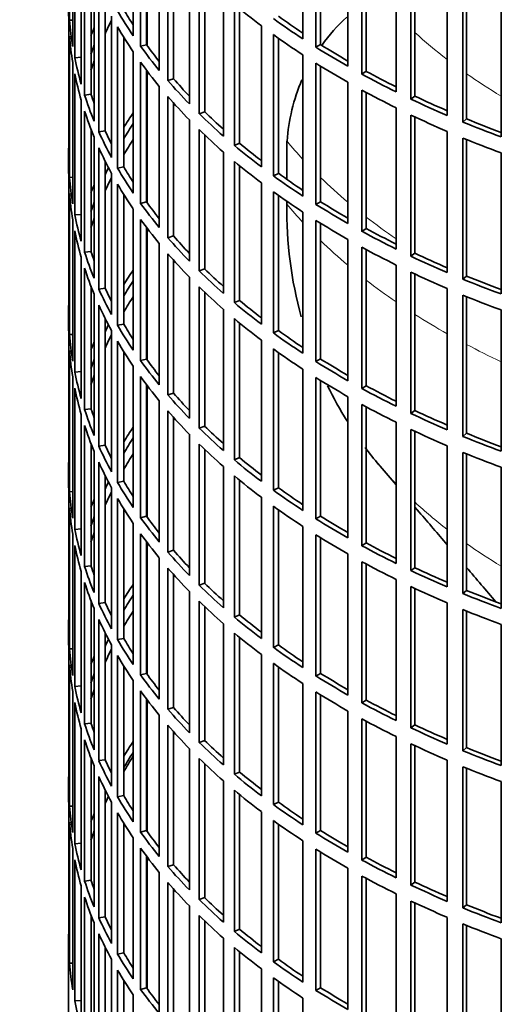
# Model space of a CAD drawing. Header units: millimetres. Extents: x 203 to 976, y -929 to 1223.
# Tile 2 of 18: x 669 to 744, y -840 to -689. Entities that reach past the tile are written whole.
import ezdxf

# ---------------------------------------------------------------- set-up
doc = ezdxf.new("R2010")
doc.units = ezdxf.units.MM
doc.layers.add('VSI344-454_FILTR', color=7, linetype='Continuous')
doc.layers.add('VSI344-454_SUPPO', color=7, linetype='Continuous')

# ---------------------------------------------------------------- blocks, each defined once
blk = doc.blocks.new('SE3')
at = {"layer": 'VSI344-454_FILTR', "color": 7, "linetype": 'Continuous', "lineweight": 35}
for p, q in [((677.03, -689.29), (677.03, -667.65)), ((686.78, -691.69), (686.78, -670.05)), ((712.75, -692.16), (712.75, -670.52)), ((677.52, -693.34), (677.52, -671.71)), ((687.9, -693.29), (687.9, -671.65)), ((688.81, -693.05), (688.81, -672.89)), ((714.74, -693.44), (714.74, -671.8)), ((715.46, -693.04), (715.46, -672.25)), ((677.83, -695.06), (677.83, -673.42)), ((690.76, -697), (690.76, -675.36)), ((719.63, -696.36), (719.63, -674.73)), ((721.78, -697.56), (721.78, -675.92)), ((692.06, -698.54), (692.06, -676.91)), ((722.44, -697.13), (722.44, -676.28)), ((678.81, -699.08), (678.81, -677.44)), ((692.95, -698.27), (692.95, -677.91)), ((727, -700.28), (727, -678.64)), ((679.33, -700.77), (679.33, -679.14)), ((729.29, -701.38), (729.29, -679.75)), ((729.9, -700.93), (729.9, -680.04)), ((680.31, -700.65), (680.31, -681.9)), ((695.37, -702.13), (695.37, -680.49)), ((680.79, -704.75), (680.79, -683.11)), ((696.86, -703.62), (696.86, -681.98)), ((697.71, -703.32), (697.71, -682.8)), ((734.83, -703.88), (734.83, -682.25)), ((737.24, -704.9), (737.24, -683.26)), ((681.51, -706.42), (681.51, -684.78)), ((737.8, -704.42), (737.8, -683.49)), ((700.59, -707.07), (700.59, -685.43)), ((743.08, -707.17), (743.08, -685.53)), ((682.47, -706.26), (682.47, -686.81)), ((702.25, -708.49), (702.25, -686.86)), ((703.06, -708.15), (703.06, -687.53)), ((677.52, -689.27), (677.03, -689.29)), ((683.45, -710.32), (683.45, -688.68)), ((676.92, -711.66), (676.92, -690.02)), ((684.37, -711.96), (684.37, -690.32)), ((706.39, -711.78), (706.39, -690.14)), ((677.03, -713.38), (677.03, -691.74)), ((685.31, -711.76), (685.31, -691.88)), ((708.23, -713.14), (708.23, -691.5)), ((708.99, -712.77), (708.99, -692.05)), ((688.81, -693.05), (687.9, -693.29)), ((715.46, -693.04), (714.74, -693.44)), ((678.81, -694.98), (677.83, -695.06)), ((686.78, -715.78), (686.78, -694.14)), ((712.75, -716.25), (712.75, -694.61)), ((677.52, -717.43), (677.52, -695.79)), ((687.9, -717.37), (687.9, -695.74)), ((688.81, -717.14), (688.81, -696.98)), ((714.74, -717.53), (714.74, -695.89)), ((715.46, -717.13), (715.46, -696.34)), ((677.83, -719.14), (677.83, -697.51)), ((692.95, -698.27), (692.06, -698.54)), ((722.44, -697.13), (721.78, -697.56)), ((690.76, -721.08), (690.76, -699.45)), ((719.63, -720.45), (719.63, -698.81)), ((721.78, -721.65), (721.78, -700.01)), ((678.81, -723.16), (678.81, -701.53)), ((680.31, -700.65), (679.33, -700.77)), ((692.06, -722.63), (692.06, -700.99)), ((722.44, -721.22), (722.44, -700.37)), ((729.9, -700.93), (729.29, -701.38)), ((692.95, -722.36), (692.95, -702)), ((727, -724.36), (727, -702.73)), ((679.33, -724.86), (679.33, -703.22)), ((695.37, -726.22), (695.37, -704.58)), ((697.71, -703.32), (696.86, -703.62)), ((729.29, -725.47), (729.29, -703.83)), ((729.9, -725.02), (729.9, -704.12)), ((737.8, -704.42), (737.24, -704.9)), ((680.31, -724.74), (680.31, -705.98)), ((696.86, -727.71), (696.86, -706.07)), ((680.79, -728.83), (680.79, -707.2)), ((682.47, -706.26), (681.51, -706.42)), ((697.71, -727.4), (697.71, -706.89)), ((734.83, -727.97), (734.83, -706.33)), ((737.24, -728.98), (737.24, -707.35)), ((737.8, -728.5), (737.8, -707.57)), ((681.51, -730.5), (681.51, -708.87)), ((703.06, -708.15), (702.25, -708.49)), ((676.88, -709.63), (676.88, -712.08)), ((700.59, -731.15), (700.59, -709.52)), ((743.08, -731.25), (743.08, -709.62)), ((682.47, -730.35), (682.47, -710.89)), ((685.31, -711.76), (684.37, -711.96)), ((702.25, -732.58), (702.25, -710.94)), ((703.06, -732.24), (703.06, -711.61)), ((677.52, -713.36), (677.03, -713.38)), ((683.45, -734.41), (683.45, -712.77)), ((708.99, -712.77), (708.23, -713.14)), ((676.92, -735.74), (676.92, -714.11)), ((684.37, -736.05), (684.37, -714.41)), ((706.39, -735.87), (706.39, -714.23)), ((677.03, -737.47), (677.03, -715.83)), ((685.31, -735.85), (685.31, -715.97)), ((708.23, -737.22), (708.23, -715.59)), ((708.99, -736.85), (708.99, -716.14)), ((688.81, -717.14), (687.9, -717.37)), ((715.46, -717.13), (714.74, -717.53)), ((678.81, -719.06), (677.83, -719.14)), ((686.78, -739.86), (686.78, -718.23)), ((712.75, -740.33), (712.75, -718.7)), ((677.52, -741.52), (677.52, -719.88)), ((687.9, -741.46), (687.9, -719.82)), ((688.81, -741.22), (688.81, -721.06)), ((714.74, -741.61), (714.74, -719.98)), ((715.46, -741.21), (715.46, -720.43)), ((677.83, -743.23), (677.83, -721.59)), ((692.95, -722.36), (692.06, -722.63)), ((722.44, -721.22), (721.78, -721.65)), ((690.76, -745.17), (690.76, -723.53)), ((719.63, -744.54), (719.63, -722.9)), ((721.78, -745.73), (721.78, -724.1)), ((678.81, -747.25), (678.81, -725.61)), ((680.31, -724.74), (679.33, -724.86)), ((692.06, -746.72), (692.06, -725.08)), ((722.44, -745.3), (722.44, -724.46)), ((729.9, -725.02), (729.29, -725.47)), ((692.95, -746.45), (692.95, -726.08)), ((727, -748.45), (727, -726.81)), ((679.33, -748.95), (679.33, -727.31)), ((695.37, -750.3), (695.37, -728.67)), ((697.71, -727.4), (696.86, -727.71)), ((729.29, -749.56), (729.29, -727.92)), ((729.9, -749.1), (729.9, -728.21)), ((737.8, -728.5), (737.24, -728.98)), ((680.31, -748.83), (680.31, -730.07)), ((696.86, -751.8), (696.86, -730.16)), ((680.79, -752.92), (680.79, -731.28)), ((682.47, -730.35), (681.51, -730.5)), ((697.71, -751.49), (697.71, -730.98)), ((734.83, -752.06), (734.83, -730.42)), ((737.24, -753.07), (737.24, -731.43)), ((737.8, -752.59), (737.8, -731.66)), ((681.51, -754.59), (681.51, -732.95)), ((703.06, -732.24), (702.25, -732.58)), ((676.88, -733.71), (676.88, -736.16)), ((700.59, -755.24), (700.59, -733.6)), ((743.08, -755.34), (743.08, -733.7)), ((682.47, -754.43), (682.47, -734.98)), ((685.31, -735.85), (684.37, -736.05)), ((702.25, -756.67), (702.25, -735.03)), ((703.06, -756.33), (703.06, -735.7)), ((677.52, -737.45), (677.03, -737.47)), ((683.45, -758.5), (683.45, -736.86)), ((708.99, -736.85), (708.23, -737.22)), ((676.92, -759.83), (676.92, -738.19)), ((684.37, -760.13), (684.37, -738.5)), ((706.39, -759.95), (706.39, -738.32)), ((677.03, -761.55), (677.03, -739.91)), ((685.31, -759.94), (685.31, -740.06)), ((708.23, -761.31), (708.23, -739.67)), ((708.99, -760.94), (708.99, -740.22)), ((686.78, -763.95), (686.78, -742.31)), ((688.81, -741.22), (687.9, -741.46)), ((715.46, -741.21), (714.74, -741.61)), ((678.81, -743.15), (677.83, -743.23)), ((712.75, -764.42), (712.75, -742.78)), ((677.52, -765.6), (677.52, -743.97)), ((687.9, -765.55), (687.9, -743.91)), ((688.81, -765.31), (688.81, -745.15)), ((714.74, -765.7), (714.74, -744.06)), ((715.46, -765.3), (715.46, -744.51)), ((722.44, -745.3), (721.78, -745.73)), ((677.83, -767.32), (677.83, -745.68)), ((692.95, -746.45), (692.06, -746.72)), ((690.76, -769.26), (690.76, -747.62)), ((719.63, -768.62), (719.63, -746.99)), ((721.78, -769.82), (721.78, -748.18)), ((678.81, -771.34), (678.81, -749.7)), ((680.31, -748.83), (679.33, -748.95)), ((692.06, -770.8), (692.06, -749.17)), ((722.44, -769.39), (722.44, -748.54)), ((729.9, -749.1), (729.29, -749.56)), ((692.95, -770.53), (692.95, -750.17)), ((727, -772.54), (727, -750.9)), ((679.33, -773.03), (679.33, -751.4)), ((695.37, -774.39), (695.37, -752.75)), ((697.71, -751.49), (696.86, -751.8)), ((729.29, -773.64), (729.29, -752.01)), ((729.9, -773.19), (729.9, -752.3)), ((737.8, -752.59), (737.24, -753.07)), ((680.31, -772.91), (680.31, -754.16)), ((696.86, -775.88), (696.86, -754.24)), ((680.79, -777.01), (680.79, -755.37)), ((682.47, -754.43), (681.51, -754.59)), ((697.71, -775.58), (697.71, -755.06)), ((734.83, -776.14), (734.83, -754.51)), ((737.24, -777.16), (737.24, -755.52)), ((737.8, -776.68), (737.8, -755.75)), ((681.51, -778.68), (681.51, -757.04)), ((703.06, -756.33), (702.25, -756.67)), ((676.88, -757.8), (676.88, -760.25)), ((700.59, -779.33), (700.59, -757.69)), ((743.08, -779.43), (743.08, -757.79)), ((682.47, -778.52), (682.47, -759.07)), ((685.31, -759.94), (684.37, -760.13)), ((702.25, -780.75), (702.25, -759.12)), ((703.06, -780.41), (703.06, -759.79)), ((677.52, -761.53), (677.03, -761.55)), ((683.45, -782.58), (683.45, -760.94)), ((708.99, -760.94), (708.23, -761.31)), ((676.92, -783.92), (676.92, -762.28)), ((684.37, -784.22), (684.37, -762.58)), ((706.39, -784.04), (706.39, -762.4)), ((677.03, -785.64), (677.03, -764)), ((685.31, -784.02), (685.31, -764.14)), ((708.23, -785.4), (708.23, -763.76)), ((708.99, -785.03), (708.99, -764.31)), ((686.78, -788.04), (686.78, -766.4)), ((688.81, -765.31), (687.9, -765.55)), ((715.46, -765.3), (714.74, -765.7)), ((678.81, -767.24), (677.83, -767.32)), ((712.75, -788.51), (712.75, -766.87)), ((677.52, -789.69), (677.52, -768.05)), ((687.9, -789.63), (687.9, -768)), ((688.81, -789.4), (688.81, -769.23)), ((714.74, -789.79), (714.74, -768.15)), ((715.46, -789.39), (715.46, -768.6)), ((722.44, -769.39), (721.78, -769.82)), ((677.83, -791.4), (677.83, -769.77)), ((692.95, -770.53), (692.06, -770.8)), ((690.76, -793.34), (690.76, -771.71)), ((719.63, -792.71), (719.63, -771.07)), ((721.78, -793.91), (721.78, -772.27)), ((678.81, -795.42), (678.81, -773.79)), ((680.31, -772.91), (679.33, -773.03)), ((692.06, -794.89), (692.06, -773.25)), ((722.44, -793.48), (722.44, -772.63)), ((729.9, -773.19), (729.29, -773.64)), ((679.33, -797.12), (679.33, -775.48)), ((692.95, -794.62), (692.95, -774.26)), ((727, -796.62), (727, -774.99)), ((695.37, -798.48), (695.37, -776.84)), ((697.71, -775.58), (696.86, -775.88)), ((729.29, -797.73), (729.29, -776.09)), ((729.9, -797.28), (729.9, -776.38)), ((737.8, -776.68), (737.24, -777.16)), ((680.31, -797), (680.31, -778.24)), ((682.47, -778.52), (681.51, -778.68)), ((696.86, -799.97), (696.86, -778.33)), ((680.79, -801.09), (680.79, -779.46)), ((697.71, -799.66), (697.71, -779.15)), ((734.83, -800.23), (734.83, -778.59)), ((737.24, -801.24), (737.24, -779.61)), ((737.8, -800.76), (737.8, -779.83)), ((681.51, -802.76), (681.51, -781.13)), ((703.06, -780.41), (702.25, -780.75)), ((676.88, -781.89), (676.88, -784.34)), ((700.59, -803.41), (700.59, -781.78)), ((743.08, -803.51), (743.08, -781.88)), ((682.47, -802.61), (682.47, -783.15)), ((685.31, -784.02), (684.37, -784.22)), ((702.25, -804.84), (702.25, -783.2)), ((703.06, -804.5), (703.06, -783.87)), ((677.52, -785.62), (677.03, -785.64)), ((683.45, -806.67), (683.45, -785.03)), ((708.99, -785.03), (708.23, -785.4)), ((676.92, -808), (676.92, -786.37)), ((684.37, -808.31), (684.37, -786.67)), ((706.39, -808.13), (706.39, -786.49)), ((677.03, -809.73), (677.03, -788.09)), ((685.31, -808.11), (685.31, -788.23)), ((708.23, -809.48), (708.23, -787.85)), ((708.99, -809.11), (708.99, -788.4)), ((686.78, -812.12), (686.78, -790.49)), ((688.81, -789.4), (687.9, -789.63)), ((715.46, -789.39), (714.74, -789.79)), ((678.81, -791.32), (677.83, -791.4)), ((687.9, -813.72), (687.9, -792.08)), ((712.75, -812.59), (712.75, -790.96)), ((677.52, -813.78), (677.52, -792.14)), ((688.81, -813.48), (688.81, -793.32)), ((714.74, -813.87), (714.74, -792.24)), ((715.46, -813.47), (715.46, -792.69)), ((722.44, -793.48), (721.78, -793.91)), ((677.83, -815.49), (677.83, -793.85)), ((692.95, -794.62), (692.06, -794.89)), ((690.76, -817.43), (690.76, -795.79)), ((719.63, -816.8), (719.63, -795.16)), ((721.78, -817.99), (721.78, -796.36)), ((678.81, -819.51), (678.81, -797.87)), ((680.31, -797), (679.33, -797.12)), ((692.06, -818.98), (692.06, -797.34)), ((722.44, -817.56), (722.44, -796.72)), ((729.9, -797.28), (729.29, -797.73)), ((679.33, -821.21), (679.33, -799.57)), ((692.95, -818.71), (692.95, -798.34)), ((727, -820.71), (727, -799.07)), ((695.37, -822.56), (695.37, -800.93)), ((697.71, -799.66), (696.86, -799.97)), ((729.29, -821.82), (729.29, -800.18)), ((729.9, -821.36), (729.9, -800.47)), ((737.8, -800.76), (737.24, -801.24)), ((680.31, -821.09), (680.31, -802.33)), ((682.47, -802.61), (681.51, -802.76)), ((696.86, -824.06), (696.86, -802.42)), ((680.79, -825.18), (680.79, -803.54)), ((697.71, -823.75), (697.71, -803.24)), ((734.83, -824.32), (734.83, -802.68)), ((737.24, -825.33), (737.24, -803.69)), ((737.8, -824.85), (737.8, -803.92)), ((681.51, -826.85), (681.51, -805.21)), ((703.06, -804.5), (702.25, -804.84)), ((676.88, -805.97), (676.88, -808.42)), ((700.59, -827.5), (700.59, -805.86)), ((743.08, -827.6), (743.08, -805.96)), ((682.47, -826.69), (682.47, -807.24)), ((685.31, -808.11), (684.37, -808.31)), ((702.25, -828.93), (702.25, -807.29)), ((703.06, -828.59), (703.06, -807.96)), ((677.52, -809.71), (677.03, -809.73)), ((683.45, -830.76), (683.45, -809.12)), ((708.99, -809.11), (708.23, -809.48)), ((676.92, -832.09), (676.92, -810.45)), ((684.37, -832.39), (684.37, -810.76)), ((706.39, -832.21), (706.39, -810.58)), ((677.03, -833.81), (677.03, -812.17)), ((685.31, -832.2), (685.31, -812.32)), ((708.23, -833.57), (708.23, -811.93)), ((708.99, -833.2), (708.99, -812.48)), ((686.78, -836.21), (686.78, -814.57)), ((688.81, -813.48), (687.9, -813.72)), ((715.46, -813.47), (714.74, -813.87)), ((677.52, -837.86), (677.52, -816.23)), ((678.81, -815.41), (677.83, -815.49)), ((687.9, -837.81), (687.9, -816.17)), ((712.75, -836.68), (712.75, -815.04)), ((688.81, -837.57), (688.81, -817.41)), ((714.74, -837.96), (714.74, -816.32)), ((715.46, -837.56), (715.46, -816.77)), ((722.44, -817.56), (721.78, -817.99)), ((677.83, -839.58), (677.83, -817.94)), ((692.95, -818.71), (692.06, -818.98)), ((719.63, -840.88), (719.63, -819.25)), ((690.76, -841.52), (690.76, -819.88)), ((721.78, -842.08), (721.78, -820.44)), ((678.81, -843.6), (678.81, -821.96)), ((680.31, -821.09), (679.33, -821.21)), ((692.06, -843.06), (692.06, -821.43)), ((722.44, -841.65), (722.44, -820.8)), ((729.9, -821.36), (729.29, -821.82)), ((679.33, -845.29), (679.33, -823.66)), ((692.95, -842.79), (692.95, -822.43)), ((697.71, -823.75), (696.86, -824.06)), ((727, -844.8), (727, -823.16)), ((695.37, -846.65), (695.37, -825.01)), ((729.29, -845.9), (729.29, -824.27)), ((729.9, -845.45), (729.9, -824.56)), ((737.8, -824.85), (737.24, -825.33)), ((680.31, -845.17), (680.31, -826.42)), ((682.47, -826.69), (681.51, -826.85)), ((696.86, -848.14), (696.86, -826.5)), ((734.83, -848.4), (734.83, -826.77)), ((680.79, -849.27), (680.79, -827.63)), ((697.71, -847.84), (697.71, -827.32)), ((737.24, -849.42), (737.24, -827.78)), ((737.8, -848.94), (737.8, -828.01)), ((681.51, -850.94), (681.51, -829.3)), ((703.06, -828.59), (702.25, -828.93)), ((676.88, -830.06), (676.88, -842.92)), ((682.47, -850.78), (682.47, -831.33)), ((700.59, -851.59), (700.59, -829.95)), ((743.08, -851.69), (743.08, -830.05)), ((685.31, -832.2), (684.37, -832.39)), ((702.25, -853.01), (702.25, -831.38)), ((703.06, -852.67), (703.06, -832.05)), ((677.52, -833.79), (677.03, -833.81)), ((683.45, -854.84), (683.45, -833.2)), ((708.99, -833.2), (708.23, -833.57)), ((684.37, -856.48), (684.37, -834.84)), ((706.39, -856.3), (706.39, -834.66)), ((685.31, -856.28), (685.31, -836.4)), ((708.23, -857.66), (708.23, -836.02)), ((708.99, -857.29), (708.99, -836.57)), ((686.78, -860.3), (686.78, -838.66)), ((688.81, -837.57), (687.9, -837.81)), ((715.46, -837.56), (714.74, -837.96)), ((678.81, -839.5), (677.83, -839.58)), ((712.75, -860.77), (712.75, -839.13))]:
    blk.add_line(p, q, dxfattribs=at)
for centre, major_axis, start_param, end_param in [((820.38, -602.87), (-143.5, 0), -0.167151, 3.308744), ((820.38, -687.99), (143.5, 0), 3.141593, 3.166107), ((820.38, -661.45), (-143.5, 0), 0.324551, 0.37358), ((820.38, -661.45), (-142.5, 0), 0.324379, 0.355248), ((820.38, -639.82), (-143.5, 0), 0.603804, 0.652833), ((820.38, -685.54), (-143.5, 0), 0.045299, 0.094328), ((820.38, -712.08), (-142.5, 0), -0.280516, -0.254566), ((820.38, -637.37), (-143.5, 0), 0.673617, 0.722646), ((820.38, -637.37), (-142.5, 0), 0.673445, 0.714651), ((820.38, -709.63), (-143.5, 0), -0.233954, -0.218924), ((820.38, -663.9), (-143.5, 0), 0.324551, 0.37358), ((820.38, -687.99), (-143.5, 0), 0.045299, 0.094328), ((820.38, -639.82), (-143.5, 0), 0.673617, 0.722646), ((820.38, -709.63), (-142.5, 0), -0.202416, -0.184753), ((820.38, -661.45), (-143.5, 0), 0.394364, 0.443394), ((820.38, -661.45), (-142.5, 0), 0.394192, 0.42838), ((820.38, -637.37), (-143.5, 0), 0.74343, 0.79246), ((820.38, -637.37), (-142.5, 0), 0.743258, 0.785517), ((820.38, -685.54), (-143.5, 0), 0.115112, 0.164141), ((820.38, -712.08), (-142.5, 0), -0.202416, -0.184753), ((820.38, -663.9), (-143.5, 0), 0.394364, 0.443394), ((820.38, -639.82), (-143.5, 0), 0.74343, 0.79246), ((820.38, -687.99), (-143.5, 0), 0.115112, 0.164141), ((820.38, -661.45), (-143.5, 0), 0.464178, 0.513207), ((820.38, -661.45), (-142.5, 0), 0.464005, 0.500614), ((820.38, -637.37), (-143.5, 0), 0.813243, 0.862273), ((820.38, -637.37), (-142.5, 0), 0.813071, 0.856243), ((820.38, -639.82), (-143.5, 0), 0.813243, 0.862273), ((820.38, -685.54), (-143.5, 0), 0.184925, 0.233954), ((820.38, -685.54), (-142.5, 0), 0.184753, 0.202416), ((820.38, -733.71), (-143.5, 0), -0.412548, -0.410622), ((820.38, -663.9), (-143.5, 0), 0.464178, 0.513207), ((820.38, -637.37), (-143.5, 0), 0.883057, 0.932086), ((820.38, -637.37), (-142.5, 0), 0.882884, 0.926865), ((820.38, -733.71), (-142.5, 0), -0.396208, -0.394192), ((820.38, -687.99), (-143.5, 0), 0.184925, 0.233954), ((820.38, -733.71), (-143.5, 0), -0.37358, -0.344503), ((820.38, -736.16), (-142.5, 0), -0.396208, -0.394192), ((820.38, -661.45), (-143.5, 0), 0.533991, 0.58302), ((820.38, -661.45), (-142.5, 0), 0.533819, 0.572292), ((820.38, -639.82), (-143.5, 0), 0.883057, 0.932086), ((820.38, -637.37), (-142.5, 0), 0.952698, 0.997405), ((820.38, -733.71), (-142.5, 0), -0.355248, -0.324379), ((820.38, -663.9), (-143.5, 0), 0.533991, 0.58302), ((820.38, -637.37), (-143.5, 0), 0.95287, 1.001899), ((820.38, -709.63), (143.5, 0), 3.117078, 3.166107), ((820.38, -685.54), (-143.5, 0), 0.254738, 0.303767), ((820.38, -685.54), (-142.5, 0), 0.254566, 0.280516), ((820.38, -736.16), (-142.5, 0), -0.355248, -0.324379), ((820.38, -639.82), (-143.5, 0), 0.95287, 1.001899), ((820.38, -687.99), (-143.5, 0), 0.254738, 0.303767), ((820.38, -661.45), (-143.5, 0), 0.603804, 0.652833), ((820.38, -661.45), (-142.5, 0), 0.603632, 0.6436), ((820.38, -712.08), (143.5, 0), 3.141593, 3.166107), ((820.38, -733.71), (-142.5, 0), -0.268421, -0.254566), ((820.38, -685.54), (-143.5, 0), 0.324551, 0.37358), ((820.38, -685.54), (-142.5, 0), 0.324379, 0.355248), ((820.38, -663.9), (-143.5, 0), 0.603804, 0.652833), ((820.38, -709.63), (-143.5, 0), 0.045299, 0.094328), ((820.38, -736.16), (-142.5, 0), -0.280516, -0.254566), ((820.38, -661.45), (-143.5, 0), 0.673617, 0.722646), ((820.38, -661.45), (-142.5, 0), 0.673445, 0.714651), ((820.38, -733.71), (-143.5, 0), -0.233954, -0.218924), ((820.38, -687.99), (-143.5, 0), 0.324551, 0.37358), ((820.38, -712.08), (-143.5, 0), 0.045299, 0.094328), ((820.38, -663.9), (-143.5, 0), 0.673617, 0.722646), ((820.38, -733.71), (-142.5, 0), -0.202416, -0.184753), ((820.38, -685.54), (-143.5, 0), 0.394364, 0.443394), ((820.38, -685.54), (-142.5, 0), 0.394192, 0.42838), ((820.38, -661.45), (-143.5, 0), 0.74343, 0.79246), ((820.38, -661.45), (-142.5, 0), 0.743258, 0.785517), ((820.38, -709.63), (-143.5, 0), 0.115112, 0.164141), ((820.38, -736.16), (-142.5, 0), -0.202416, -0.184753), ((820.38, -687.99), (-143.5, 0), 0.394364, 0.443394), ((820.38, -663.9), (-143.5, 0), 0.74343, 0.79246), ((820.38, -712.08), (-143.5, 0), 0.115112, 0.164141), ((820.38, -685.54), (-143.5, 0), 0.464178, 0.513207), ((820.38, -685.54), (-142.5, 0), 0.464005, 0.500614), ((820.38, -661.45), (-143.5, 0), 0.813243, 0.862273), ((820.38, -661.45), (-142.5, 0), 0.813071, 0.856243), ((820.38, -663.9), (-143.5, 0), 0.813243, 0.862273), ((820.38, -709.63), (-143.5, 0), 0.184925, 0.233954), ((820.38, -709.63), (-142.5, 0), 0.184753, 0.202416), ((820.38, -757.8), (-143.5, 0), -0.412548, -0.410622), ((820.38, -687.99), (-143.5, 0), 0.464178, 0.513207), ((820.38, -661.45), (-143.5, 0), 0.883057, 0.932086), ((820.38, -661.45), (-142.5, 0), 0.882884, 0.926865), ((820.38, -757.8), (-142.5, 0), -0.396208, -0.394192), ((820.38, -712.08), (-143.5, 0), 0.184925, 0.233954), ((820.38, -757.8), (-143.5, 0), -0.37358, -0.344503), ((820.38, -760.25), (-142.5, 0), -0.396208, -0.394192), ((820.38, -685.54), (-143.5, 0), 0.533991, 0.58302), ((820.38, -685.54), (-142.5, 0), 0.533819, 0.572292), ((820.38, -663.9), (-143.5, 0), 0.883057, 0.932086), ((820.38, -661.45), (-142.5, 0), 0.952698, 0.997405), ((820.38, -757.8), (-142.5, 0), -0.355248, -0.324379), ((820.38, -687.99), (-143.5, 0), 0.533991, 0.58302), ((820.38, -661.45), (-143.5, 0), 0.95287, 1.001899), ((820.38, -733.71), (143.5, 0), 3.117078, 3.166107), ((820.38, -709.63), (-143.5, 0), 0.254738, 0.303767), ((820.38, -709.63), (-142.5, 0), 0.254566, 0.280516), ((820.38, -760.25), (-142.5, 0), -0.355248, -0.324379), ((820.38, -663.9), (-143.5, 0), 0.95287, 1.001899), ((820.38, -712.08), (-143.5, 0), 0.254738, 0.303767), ((820.38, -685.54), (-143.5, 0), 0.603804, 0.652833), ((820.38, -685.54), (-142.5, 0), 0.603632, 0.6436), ((820.38, -736.16), (143.5, 0), 3.141593, 3.166107), ((820.38, -757.8), (-142.5, 0), -0.268421, -0.254566), ((820.38, -709.63), (-143.5, 0), 0.324551, 0.37358), ((820.38, -709.63), (-142.5, 0), 0.324379, 0.355248), ((820.38, -687.99), (-143.5, 0), 0.603804, 0.652833), ((820.38, -733.71), (-143.5, 0), 0.045299, 0.094328), ((820.38, -760.25), (-142.5, 0), -0.280516, -0.254566), ((820.38, -685.54), (-143.5, 0), 0.673617, 0.722646), ((820.38, -685.54), (-142.5, 0), 0.673445, 0.714651), ((820.38, -757.8), (-143.5, 0), -0.233954, -0.218924), ((820.38, -712.08), (-143.5, 0), 0.324551, 0.37358), ((820.38, -736.16), (-143.5, 0), 0.045299, 0.094328), ((820.38, -687.99), (-143.5, 0), 0.673617, 0.722646), ((820.38, -757.8), (-142.5, 0), -0.202416, -0.184753), ((820.38, -709.63), (-143.5, 0), 0.394364, 0.443394), ((820.38, -709.63), (-142.5, 0), 0.394192, 0.42838), ((820.38, -685.54), (-143.5, 0), 0.74343, 0.79246), ((820.38, -685.54), (-142.5, 0), 0.743258, 0.785517), ((820.38, -733.71), (-143.5, 0), 0.115112, 0.164141), ((820.38, -760.25), (-142.5, 0), -0.202416, -0.184753), ((820.38, -712.08), (-143.5, 0), 0.394364, 0.443394), ((820.38, -687.99), (-143.5, 0), 0.74343, 0.79246), ((820.38, -685.54), (-142.5, 0), 0.813071, 0.856243), ((820.38, -736.16), (-143.5, 0), 0.115112, 0.164141), ((820.38, -709.63), (-143.5, 0), 0.464178, 0.513207), ((820.38, -709.63), (-142.5, 0), 0.464005, 0.500614), ((820.38, -685.54), (-143.5, 0), 0.813243, 0.862273), ((820.38, -687.99), (-143.5, 0), 0.813243, 0.862273), ((820.38, -733.71), (-143.5, 0), 0.184925, 0.233954), ((820.38, -733.71), (-142.5, 0), 0.184753, 0.202416), ((820.38, -781.89), (-143.5, 0), -0.412548, -0.410622), ((820.38, -712.08), (-143.5, 0), 0.464178, 0.513207), ((820.38, -685.54), (-143.5, 0), 0.883057, 0.932086), ((820.38, -685.54), (-142.5, 0), 0.882884, 0.926865), ((820.38, -781.89), (-142.5, 0), -0.396208, -0.394192), ((820.38, -736.16), (-143.5, 0), 0.184925, 0.233954), ((820.38, -781.89), (-143.5, 0), -0.37358, -0.344503), ((820.38, -784.34), (-142.5, 0), -0.396208, -0.394192), ((820.38, -709.63), (-143.5, 0), 0.533991, 0.58302), ((820.38, -709.63), (-142.5, 0), 0.533819, 0.572292), ((820.38, -687.99), (-143.5, 0), 0.883057, 0.932086), ((820.38, -685.54), (-142.5, 0), 0.952698, 0.997405), ((820.38, -781.89), (-142.5, 0), -0.355248, -0.324379), ((820.38, -712.08), (-143.5, 0), 0.533991, 0.58302), ((820.38, -685.54), (-143.5, 0), 0.95287, 1.001899), ((820.38, -757.8), (143.5, 0), 3.117078, 3.166107), ((820.38, -733.71), (-143.5, 0), 0.254738, 0.303767), ((820.38, -733.71), (-142.5, 0), 0.254566, 0.280516), ((820.38, -784.34), (-142.5, 0), -0.355248, -0.324379), ((820.38, -687.99), (-143.5, 0), 0.95287, 1.001899), ((820.38, -736.16), (-143.5, 0), 0.254738, 0.303767), ((820.38, -709.63), (-143.5, 0), 0.603804, 0.652833), ((820.38, -709.63), (-142.5, 0), 0.603632, 0.6436), ((820.38, -760.25), (143.5, 0), 3.141593, 3.166107), ((820.38, -781.89), (-142.5, 0), -0.268421, -0.254566), ((820.38, -733.71), (-143.5, 0), 0.324551, 0.37358), ((820.38, -733.71), (-142.5, 0), 0.324379, 0.355248), ((820.38, -712.08), (-143.5, 0), 0.603804, 0.652833), ((820.38, -757.8), (-143.5, 0), 0.045299, 0.094328), ((820.38, -784.34), (-142.5, 0), -0.280516, -0.254566), ((820.38, -709.63), (-143.5, 0), 0.673617, 0.722646), ((820.38, -709.63), (-142.5, 0), 0.673445, 0.714651), ((820.38, -781.89), (-143.5, 0), -0.233954, -0.218924), ((820.38, -736.16), (-143.5, 0), 0.324551, 0.37358), ((820.38, -760.25), (-143.5, 0), 0.045299, 0.094328), ((820.38, -712.08), (-143.5, 0), 0.673617, 0.722646), ((820.38, -781.89), (-142.5, 0), -0.202416, -0.184753), ((820.38, -733.71), (-143.5, 0), 0.394364, 0.443394), ((820.38, -733.71), (-142.5, 0), 0.394192, 0.42838), ((820.38, -709.63), (-143.5, 0), 0.74343, 0.79246), ((820.38, -709.63), (-142.5, 0), 0.743258, 0.785517), ((820.38, -757.8), (-143.5, 0), 0.115112, 0.164141), ((820.38, -784.34), (-142.5, 0), -0.202416, -0.184753), ((820.38, -736.16), (-143.5, 0), 0.394364, 0.443394), ((820.38, -712.08), (-143.5, 0), 0.74343, 0.79246), ((820.38, -709.63), (-142.5, 0), 0.813071, 0.856243), ((820.38, -760.25), (-143.5, 0), 0.115112, 0.164141), ((820.38, -733.71), (-143.5, 0), 0.464178, 0.513207), ((820.38, -733.71), (-142.5, 0), 0.464005, 0.500614), ((820.38, -709.63), (-143.5, 0), 0.813243, 0.862273), ((820.38, -712.08), (-143.5, 0), 0.813243, 0.862273), ((820.38, -757.8), (-143.5, 0), 0.184925, 0.233954), ((820.38, -757.8), (-142.5, 0), 0.184753, 0.202416), ((820.38, -805.97), (-143.5, 0), -0.412548, -0.410622), ((820.38, -736.16), (-143.5, 0), 0.464178, 0.513207), ((820.38, -709.63), (-143.5, 0), 0.883057, 0.932086), ((820.38, -709.63), (-142.5, 0), 0.882884, 0.926865), ((820.38, -760.25), (-143.5, 0), 0.184925, 0.233954), ((820.38, -805.97), (-142.5, 0), -0.396208, -0.394192), ((820.38, -805.97), (-143.5, 0), -0.37358, -0.344503), ((820.38, -808.42), (-142.5, 0), -0.396208, -0.394192), ((820.38, -733.71), (-143.5, 0), 0.533991, 0.58302), ((820.38, -733.71), (-142.5, 0), 0.533819, 0.572292), ((820.38, -712.08), (-143.5, 0), 0.883057, 0.932086), ((820.38, -709.63), (-142.5, 0), 0.952698, 0.997405), ((820.38, -757.8), (-142.5, 0), 0.254566, 0.280516), ((820.38, -805.97), (-142.5, 0), -0.355248, -0.324379), ((820.38, -736.16), (-143.5, 0), 0.533991, 0.58302), ((820.38, -709.63), (-143.5, 0), 0.95287, 1.001899), ((820.38, -781.89), (143.5, 0), 3.117078, 3.166107), ((820.38, -757.8), (-143.5, 0), 0.254738, 0.303767), ((820.38, -808.42), (-142.5, 0), -0.355248, -0.324379), ((820.38, -712.08), (-143.5, 0), 0.95287, 1.001899), ((820.38, -760.25), (-143.5, 0), 0.254738, 0.303767), ((820.38, -733.71), (-143.5, 0), 0.603804, 0.652833), ((820.38, -733.71), (-142.5, 0), 0.603632, 0.6436), ((820.38, -784.34), (143.5, 0), 3.141593, 3.166107), ((820.38, -805.97), (-142.5, 0), -0.268421, -0.254566), ((820.38, -757.8), (-143.5, 0), 0.324551, 0.37358), ((820.38, -757.8), (-142.5, 0), 0.324379, 0.355248), ((820.38, -736.16), (-143.5, 0), 0.603804, 0.652833), ((820.38, -781.89), (-143.5, 0), 0.045299, 0.094328), ((820.38, -808.42), (-142.5, 0), -0.280516, -0.254566), ((820.38, -733.71), (-143.5, 0), 0.673617, 0.722646), ((820.38, -733.71), (-142.5, 0), 0.673445, 0.714651), ((820.38, -805.97), (-143.5, 0), -0.233954, -0.218924), ((820.38, -760.25), (-143.5, 0), 0.324551, 0.37358), ((820.38, -784.34), (-143.5, 0), 0.045299, 0.094328), ((820.38, -736.16), (-143.5, 0), 0.673617, 0.722646), ((820.38, -805.97), (-142.5, 0), -0.202416, -0.184753), ((820.38, -757.8), (-143.5, 0), 0.394364, 0.443394), ((820.38, -757.8), (-142.5, 0), 0.394192, 0.42838), ((820.38, -733.71), (-143.5, 0), 0.74343, 0.79246), ((820.38, -733.71), (-142.5, 0), 0.743258, 0.785517), ((820.38, -781.89), (-143.5, 0), 0.115112, 0.164141), ((820.38, -808.42), (-142.5, 0), -0.202416, -0.184753), ((820.38, -760.25), (-143.5, 0), 0.394364, 0.443394), ((820.38, -736.16), (-143.5, 0), 0.74343, 0.79246), ((820.38, -733.71), (-142.5, 0), 0.813071, 0.856243), ((820.38, -784.34), (-143.5, 0), 0.115112, 0.164141), ((820.38, -757.8), (-143.5, 0), 0.464178, 0.513207), ((820.38, -757.8), (-142.5, 0), 0.464005, 0.500614), ((820.38, -733.71), (-143.5, 0), 0.813243, 0.862273), ((820.38, -736.16), (-143.5, 0), 0.813243, 0.862273), ((820.38, -781.89), (-143.5, 0), 0.184925, 0.233954), ((820.38, -781.89), (-142.5, 0), 0.184753, 0.202416), ((820.38, -830.06), (-143.5, 0), -0.412548, -0.410622), ((820.38, -760.25), (-143.5, 0), 0.464178, 0.513207), ((820.38, -733.71), (-143.5, 0), 0.883057, 0.932086), ((820.38, -733.71), (-142.5, 0), 0.882884, 0.926865), ((820.38, -784.34), (-143.5, 0), 0.184925, 0.233954), ((820.38, -830.06), (-142.5, 0), -0.396208, -0.394192), ((820.38, -830.06), (-143.5, 0), -0.37358, -0.344503), ((820.38, -757.8), (-143.5, 0), 0.533991, 0.58302), ((820.38, -757.8), (-142.5, 0), 0.533819, 0.572292), ((820.38, -736.16), (-143.5, 0), 0.883057, 0.932086), ((820.38, -733.71), (-142.5, 0), 0.952698, 0.997405), ((820.38, -781.89), (-142.5, 0), 0.254566, 0.280516), ((820.38, -830.06), (-142.5, 0), -0.355248, -0.324379), ((820.38, -760.25), (-143.5, 0), 0.533991, 0.58302), ((820.38, -733.71), (-143.5, 0), 0.95287, 1.001899), ((820.38, -805.97), (143.5, 0), 3.117078, 3.166107), ((820.38, -781.89), (-143.5, 0), 0.254738, 0.303767), ((820.38, -736.16), (-143.5, 0), 0.95287, 1.001899), ((820.38, -784.34), (-143.5, 0), 0.254738, 0.303767), ((820.38, -757.8), (-143.5, 0), 0.603804, 0.652833), ((820.38, -757.8), (-142.5, 0), 0.603632, 0.6436), ((820.38, -808.42), (143.5, 0), 3.141593, 3.166107), ((820.38, -830.06), (-142.5, 0), -0.268421, -0.254566), ((820.38, -781.89), (-143.5, 0), 0.324551, 0.37358), ((820.38, -781.89), (-142.5, 0), 0.324379, 0.355248), ((820.38, -760.25), (-143.5, 0), 0.603804, 0.652833), ((820.38, -805.97), (-143.5, 0), 0.045299, 0.094328), ((820.38, -757.8), (-143.5, 0), 0.673617, 0.722646), ((820.38, -757.8), (-142.5, 0), 0.673445, 0.714651), ((820.38, -830.06), (-143.5, 0), -0.233954, -0.218924), ((820.38, -784.34), (-143.5, 0), 0.324551, 0.37358), ((820.38, -808.42), (-143.5, 0), 0.045299, 0.094328), ((820.38, -760.25), (-143.5, 0), 0.673617, 0.722646), ((820.38, -830.06), (-142.5, 0), -0.202416, -0.184753), ((820.38, -781.89), (-143.5, 0), 0.394364, 0.443394), ((820.38, -781.89), (-142.5, 0), 0.394192, 0.42838), ((820.38, -757.8), (-143.5, 0), 0.74343, 0.79246), ((820.38, -757.8), (-142.5, 0), 0.743258, 0.785517), ((820.38, -805.97), (-143.5, 0), 0.115112, 0.164141), ((820.38, -784.34), (-143.5, 0), 0.394364, 0.443394), ((820.38, -760.25), (-143.5, 0), 0.74343, 0.79246), ((820.38, -757.8), (-142.5, 0), 0.813071, 0.856243), ((820.38, -808.42), (-143.5, 0), 0.115112, 0.164141), ((820.38, -781.89), (-143.5, 0), 0.464178, 0.513207), ((820.38, -781.89), (-142.5, 0), 0.464005, 0.500614), ((820.38, -757.8), (-143.5, 0), 0.813243, 0.862273), ((820.38, -760.25), (-143.5, 0), 0.813243, 0.862273), ((820.38, -805.97), (-143.5, 0), 0.184925, 0.233954), ((820.38, -805.97), (-142.5, 0), 0.184753, 0.202416), ((820.38, -784.34), (-143.5, 0), 0.464178, 0.513207), ((820.38, -757.8), (-143.5, 0), 0.883057, 0.932086), ((820.38, -757.8), (-142.5, 0), 0.882884, 0.926865), ((820.38, -808.42), (-143.5, 0), 0.184925, 0.233954), ((820.38, -781.89), (-142.5, 0), 0.533819, 0.572292), ((820.38, -781.89), (-143.5, 0), 0.533991, 0.58302), ((820.38, -760.25), (-143.5, 0), 0.883057, 0.932086), ((820.38, -757.8), (-142.5, 0), 0.952698, 0.997405), ((820.38, -805.97), (-142.5, 0), 0.254566, 0.280516), ((820.38, -784.34), (-143.5, 0), 0.533991, 0.58302), ((820.38, -757.8), (-143.5, 0), 0.95287, 1.001899), ((820.38, -830.06), (143.5, 0), 3.117078, 3.166107), ((820.38, -805.97), (-143.5, 0), 0.254738, 0.303767), ((820.38, -760.25), (-143.5, 0), 0.95287, 1.001899), ((820.38, -808.42), (-143.5, 0), 0.254738, 0.303767), ((820.38, -781.89), (-143.5, 0), 0.603804, 0.652833), ((820.38, -781.89), (-142.5, 0), 0.603632, 0.6436), ((820.38, -805.97), (-143.5, 0), 0.324551, 0.37358), ((820.38, -805.97), (-142.5, 0), 0.324379, 0.355248), ((820.38, -784.34), (-143.5, 0), 0.603804, 0.652833), ((820.38, -830.06), (-143.5, 0), 0.045299, 0.094328), ((820.38, -781.89), (-143.5, 0), 0.673617, 0.722646), ((820.38, -781.89), (-142.5, 0), 0.673445, 0.714651), ((820.38, -808.42), (-143.5, 0), 0.324551, 0.37358), ((820.38, -784.34), (-143.5, 0), 0.673617, 0.722646), ((820.38, -805.97), (-143.5, 0), 0.394364, 0.443394), ((820.38, -805.97), (-142.5, 0), 0.394192, 0.42838), ((820.38, -781.89), (-143.5, 0), 0.74343, 0.79246), ((820.38, -781.89), (-142.5, 0), 0.743258, 0.785517), ((820.38, -830.06), (-143.5, 0), 0.115112, 0.164141)]:
    blk.add_ellipse(centre, major_axis=major_axis, ratio=0.57735, start_param=start_param, end_param=end_param, dxfattribs=at)
at = {"layer": 'VSI344-454_SUPPO', "color": 7, "linetype": 'Continuous', "lineweight": 35}
for p, q in [((688.92, -693.2), (688.92, -673.03)), ((688.92, -717.29), (688.92, -697.12)), ((710.31, -713.71), (710.31, -707.84)), ((710.31, -717.52), (710.31, -717.06)), ((688.92, -741.38), (688.92, -721.21)), ((688.92, -765.46), (688.92, -745.29)), ((724.22, -757.18), (724.62, -757.64)), ((724.57, -757.65), (727, -760.5)), ((729.9, -763.9), (730.55, -764.66)), ((688.92, -789.55), (688.92, -769.38)), ((688.92, -813.64), (688.92, -793.47)), ((688.92, -837.72), (688.92, -817.55))]:
    blk.add_line(p, q, dxfattribs=at)
for centre, radius, start, end in [((738.78, -709.81), 28.53, 132.6599, 144.2691), ((738.78, -709.81), 28.53, 156.5452, 176.0422), ((770.93, -718.59), 60.63, 178.9882, 195.472), ((770.93, -718.59), 60.63, 206.1511, 212.0353), ((770.93, -718.59), 60.63, 216.6621, 219.8337), ((27845.92, 22365.85), 35640.76, 220.465531, 220.476126), ((27845.92, 22365.85), 35640.76, 220.483487, 220.49462)]:
    blk.add_arc(centre, radius, start, end, dxfattribs=at)
for centre, major_axis, start_param, end_param in [((820.38, -601.65), (-142.5, 0), 0.785398, 3.260132), ((820.38, -730.4), (-106.8, 0), 0.453595, 0.457659), ((820.38, -830.67), (142.5, 0), -3.537801, -3.535785), ((820.38, -830.67), (142.5, 0), -3.496841, -3.465972)]:
    blk.add_ellipse(centre, major_axis=major_axis, ratio=0.57735, start_param=start_param, end_param=end_param, dxfattribs=at)
at = {"layer": 'VSI344-454_SUPPO', "color": 4, "linetype": 'Continuous', "lineweight": 9}
for centre, major_axis, start_param, end_param in [((820.38, -658.22), (-106.99, 0), 0.562941, 0.644119), ((820.38, -658.22), (-106.99, 0), 0.689054, 0.763295), ((820.38, -677.46), (-122, 0), 0.446003, 0.490196), ((820.38, -677.46), (-122, 0), 0.535556, 0.599131), ((820.38, -687.13), (-122, 0), 0.446003, 0.490196), ((820.38, -677.46), (-122, 0), 0.638896, 0.699152), ((820.38, -687.13), (-122, 0), 0.535556, 0.599131), ((820.38, -687.13), (-122, 0), 0.638896, 0.699152), ((820.38, -687.13), (-122, 0), 0.735324, 0.793687), ((820.38, -687.13), (-122, 0), 0.827309, 0.884549), ((820.38, -730.4), (-106.8, 0), 0.457659, 0.506844), ((820.38, -730.4), (-106.8, 0), 0.560248, 0.641858), ((820.38, -730.4), (-106.8, 0), 0.686993, 0.761521)]:
    blk.add_ellipse(centre, major_axis=major_axis, ratio=0.57735, start_param=start_param, end_param=end_param, dxfattribs=at)

msp = doc.modelspace()

# ---------------------------------------------------------------- block references
msp.add_blockref('SE3', (0, 0))

doc.saveas('drawing.dxf')
